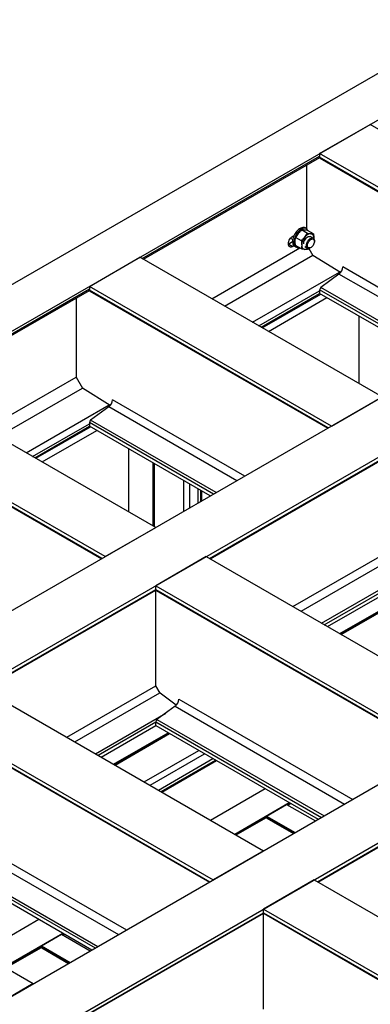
# Model space of a CAD drawing. Header units: millimetres. Extents: x 0 to 25230, y 0 to 17820.
# Tile 57 of 214: x 6158 to 6772, y 12447 to 14172. Entities that reach past the tile are written whole.
import ezdxf

# ---------------------------------------------------------------- set-up
doc = ezdxf.new("R2010")
doc.units = ezdxf.units.MM
doc.linetypes.add('SLD-Sólida', pattern=[0])
doc.layers.add('REFERÊNCIAS', color=9, linetype='SLD-Sólida')

msp = doc.modelspace()

# ---------------------------------------------------------------- linework, layer by layer
at = {"layer": 'REFERÊNCIAS', "linetype": 'SLD-Sólida', "lineweight": 25, "ltscale": 30}
for p, q in [((3580.5, 12227.8), (8134.3, 14856.6)), ((3651.2, 12187), (8205, 14815.8)), ((4075, 11942.3), (8628.8, 14571.2)), ((4163.4, 11891.3), (8717.2, 14520.1)), ((4659.8, 11604.8), (9213.5, 14233.6)), ((4748.2, 11553.7), (9301.9, 14182.6)), ((6682.9, 13937.2), (6771.3, 13988.2)), ((7195.1, 13743.5), (6771.3, 13988.2)), ((6682.9, 13937.2), (6682.9, 13930.7)), ((7106.7, 13692.5), (6682.9, 13937.2)), ((6372.2, 13753.2), (6682.9, 13932.6)), ((6374.5, 13751.9), (6683, 13930)), ((6659.7, 13916.5), (6659.7, 13805.8)), ((7101.1, 13689.3), (6682.9, 13930.7)), ((6683.7, 13929.1), (7100.1, 13688.7)), ((6661.6, 13797.4), (6651.2, 13803.4)), ((6660, 13805.6), (6657.9, 13806.8)), ((6672.2, 13796.5), (6661.8, 13802.5)), ((6628.1, 13778.8), (6628.7, 13778.5)), ((6628.8, 13778.5), (6628.2, 13778.2)), ((6635.6, 13782.4), (6628.8, 13778.5)), ((6635.6, 13782.4), (6628.8, 13778.5)), ((6628.8, 13778.5), (6635.9, 13774.5)), ((6632.2, 13788.6), (6631.4, 13788.2)), ((6631.9, 13788.8), (6635.8, 13786.5)), ((6635.9, 13792.4), (6638.1, 13793.7)), ((6651, 13784.2), (6640.6, 13790.3)), ((6671.7, 13788.9), (6666.3, 13792)), ((6672.6, 13788.1), (6672.7, 13789.2)), ((6672.7, 13789.2), (6672.6, 13788)), ((6673.8, 13783.3), (6673.8, 13784.3)), ((6494.1, 13682.9), (6648.1, 13771.8)), ((6638.1, 13775.7), (6635.9, 13774.5)), ((6639.4, 13774.8), (6641.5, 13773.5)), ((6651, 13770.1), (6640.6, 13776.1)), ((6657.1, 13774.3), (6661.8, 13771.6)), ((6663.6, 13771.2), (6661.6, 13769.1)), ((6663.9, 13771.1), (6671, 13758.8)), ((6666.8, 13772.1), (6667.6, 13772.6)), ((6279.9, 13704.5), (6368.3, 13755.5)), ((6792.1, 13510.9), (6368.3, 13755.5)), ((6516.3, 13670), (6670.8, 13759.2)), ((6719.4, 13728.7), (6671, 13758.8)), ((6565.4, 13641.7), (6717.9, 13729.7)), ((6955, 13604.9), (6723.3, 13738.7)), ((6716.7, 13726.2), (6685.1, 13702.8)), ((6940.9, 13596.8), (6716.7, 13726.2)), ((5976.2, 13524.7), (6279.9, 13700)), ((5978.6, 13523.3), (6280, 13697.3)), ((6279.9, 13704.5), (6279.9, 13698)), ((6703.7, 13459.8), (6279.9, 13704.5)), ((6698.1, 13456.6), (6279.9, 13698)), ((6280.6, 13696.4), (6697, 13456)), ((6576.5, 13635.3), (6682.9, 13696.7)), ((6580.4, 13633), (6682.9, 13692.2)), ((6682.9, 13698.7), (6682.9, 13692.2)), ((6900.1, 13573.3), (6682.9, 13698.7)), ((6894.6, 13570), (6682.9, 13692.2)), ((6904.8, 13575.9), (6685.1, 13702.8)), ((6256.6, 13683.8), (6256.6, 13545.7)), ((6582.2, 13632), (6684.7, 13691.1)), ((6593.2, 13625.6), (6695.7, 13684.8)), ((6751.7, 13652.5), (6751.7, 13534.2)), ((6098.2, 13454.3), (6256.6, 13545.7)), ((6256.6, 13545.7), (6267.9, 13526.1)), ((6396.1, 13282.3), (5972.3, 13526.9)), ((6120.3, 13441.4), (6267.7, 13526.5)), ((6316.4, 13496.1), (6267.9, 13526.1)), ((6552, 13372.3), (6320.3, 13506)), ((6703.7, 13459.8), (6792.1, 13510.9)), ((6169.4, 13413.1), (6314.8, 13497)), ((6313.7, 13493.5), (6282, 13470.1)), ((6537.8, 13364.1), (6313.7, 13493.5)), ((6307.7, 13231.2), (5883.9, 13475.9)), ((6302.1, 13228), (5883.9, 13469.4)), ((6501.8, 13343.3), (6282, 13470.1)), ((5884.6, 13467.8), (6301.1, 13227.4)), ((6180.5, 13406.7), (6279.9, 13464)), ((6184.5, 13404.4), (6279.9, 13459.5)), ((6186.3, 13403.4), (6281.7, 13458.5)), ((6197.2, 13397.1), (6292.7, 13452.1)), ((6279.9, 13466), (6279.9, 13459.5)), ((6497.1, 13340.6), (6279.9, 13466)), ((6491.5, 13337.4), (6279.9, 13459.5)), ((6348.6, 13419.8), (6348.6, 13309.7)), ((6490.1, 13228), (6792.1, 13402.4)), ((6491.1, 13227.4), (6792.3, 13401.3)), ((6391.1, 13395.3), (6391.1, 13285.2)), ((6392.7, 13394.4), (6392.7, 13284.2)), ((6393.7, 13283.6), (6393.7, 13393.8)), ((6444.7, 13364.4), (6444.7, 13310.3)), ((6455, 13358.4), (6455, 13316.3)), ((6469.7, 13349.9), (6469.7, 13324.8)), ((6474.3, 13347.3), (6474.3, 13327.4)), ((6475.9, 13346.4), (6475.9, 13328.4)), ((6307.7, 13231.2), (6396.1, 13282.3)), ((6484.5, 13231.2), (6396.1, 13180.2)), ((6484.5, 13231.2), (6980.9, 12944.7)), ((6636.2, 13143.7), (6792.1, 13233.6)), ((6650.3, 13135.5), (6799.1, 13221.4)), ((6396.1, 13180.2), (6892.5, 12893.7)), ((6396.1, 13173.8), (6396.1, 13180.2)), ((6686.4, 13114.7), (6809.7, 13185.9)), ((6094.1, 12999.4), (6396.1, 13173.8)), ((6095.1, 12998.8), (6396.3, 13172.7)), ((6396.1, 13173.8), (6886.9, 12890.4)), ((6396.1, 13005.1), (6396.1, 13172.6)), ((6396.8, 13172.1), (6885.8, 12889.8)), ((6691, 13112), (6792.1, 13170.3)), ((6696.6, 13108.8), (6792.1, 13163.8)), ((6718.1, 13096.3), (6813.6, 13151.4)), ((6719.8, 13095.4), (6815.2, 13150.5)), ((6720.8, 13094.8), (6816.2, 13149.9)), ((6088.5, 13002.6), (6584.9, 12716.1)), ((6240.2, 12915.1), (6396.1, 13005.1)), ((6403.6, 12992), (6396.1, 13005.1)), ((6254.3, 12906.9), (6403.1, 12992.8)), ((6432, 12971.2), (6403.6, 12992)), ((6429.9, 12969.2), (6398.2, 12945.8)), ((6429.9, 12969.2), (6726.6, 12797.9)), ((6436.5, 12981.7), (6740.8, 12806.1)), ((6000.1, 12951.6), (6496.5, 12665.1)), ((6290.4, 12886.1), (6413.7, 12957.3)), ((6000.1, 12945.2), (6490.9, 12661.8)), ((6000.8, 12943.5), (6489.9, 12661.2)), ((6295.1, 12883.4), (6396.1, 12941.7)), ((6300.7, 12880.2), (6396.1, 12935.3)), ((6396.1, 12935.3), (6396.1, 12941.7)), ((6396.1, 12941.7), (6685.9, 12774.4)), ((6396.1, 12935.3), (6680.3, 12771.2)), ((6398.2, 12945.8), (6690.6, 12777.1)), ((6322.1, 12867.8), (6417.6, 12922.8)), ((6323.8, 12866.8), (6419.2, 12921.9)), ((6324.8, 12866.2), (6420.2, 12921.3)), ((6375.8, 12836.8), (6471.2, 12891.9)), ((6386.1, 12830.8), (6481.5, 12885.9)), ((6400.8, 12822.3), (6496.2, 12877.4)), ((6405.4, 12819.7), (6500.8, 12874.8)), ((6407, 12818.8), (6502.4, 12873.9)), ((6678.9, 12661.8), (6980.9, 12836.2)), ((6679.9, 12661.2), (6981.1, 12835.1)), ((6491.9, 12769.8), (6587.3, 12824.9)), ((6534.3, 12745.3), (6629.7, 12800.4)), ((6589.8, 12776.9), (6625.1, 12797.3)), ((6625.1, 12797.3), (6675.4, 12768.3)), ((6626.4, 12796.6), (6631.3, 12799.4)), ((6627.4, 12796), (6632.4, 12798.8)), ((5685.4, 12770), (6181.8, 12483.4)), ((6535.9, 12744.4), (6589.8, 12775.4)), ((6536.9, 12743.8), (6589.8, 12774.3)), ((6589.8, 12776.9), (6640, 12747.9)), ((6589.8, 12776.9), (6589.8, 12774.9)), ((6589.8, 12774.9), (6638.2, 12746.9)), ((6590.5, 12773.3), (6637.2, 12746.3)), ((6601.8, 12766.7), (6637.2, 12746.3)), ((6040.5, 12753.2), (6344.8, 12577.5)), ((6033.9, 12740.6), (6330.6, 12569.3)), ((6000.1, 12713.1), (6289.9, 12545.8)), ((6002.3, 12717.2), (6294.6, 12548.5)), ((6584.9, 12716.1), (6496.5, 12665.1)), ((6000.1, 12706.7), (6284.3, 12542.6)), ((6673.3, 12665.1), (6584.9, 12614)), ((6673.3, 12665.1), (7224, 12347.1)), ((6275.8, 12429.2), (6584.9, 12607.6)), ((6276.8, 12428.6), (6585.1, 12606.5)), ((6584.9, 12607.6), (6584.9, 12614)), ((6584.9, 12614), (7135.6, 12296.1)), ((6584.9, 12607.6), (7130.1, 12292.9)), ((6584.9, 12438.9), (6584.9, 12606.4)), ((6585.6, 12606), (7129, 12292.3)), ((6088.8, 12537.1), (6191.3, 12596.3)), ((6131.2, 12512.6), (6233.7, 12571.8)), ((6195.9, 12549.5), (6231.3, 12570)), ((6231.3, 12570), (6281.5, 12540.9)), ((6232.5, 12569.2), (6235.3, 12570.9)), ((6233.6, 12568.6), (6236.4, 12570.2)), ((6132.9, 12511.7), (6195.9, 12548.1)), ((6133.9, 12511.1), (6196, 12546.9)), ((6195.9, 12549.5), (6246.1, 12520.5)), ((6195.9, 12549.5), (6195.9, 12547.5)), ((6195.9, 12547.5), (6244.4, 12519.5)), ((6196.6, 12545.9), (6243.3, 12518.9)), ((6207.9, 12539.4), (6243.3, 12518.9)), ((6181.8, 12483.4), (6093.4, 12432.4))]:
    msp.add_line(p, q, dxfattribs=at)
at = {"layer": 'REFERÊNCIAS', "linetype": 'SLD-Sólida', "lineweight": 25, "ltscale": 30, "flags": 128}
for points in [[(6657.9, 13806.8), (6657.8, 13806.9), (6656.4, 13807.4), (6654.9, 13807.7), (6653.2, 13807.6), (6651.5, 13807.2), (6649.7, 13806.4), (6647.8, 13805.4), (6646, 13804.1), (6644.3, 13802.5), (6642.6, 13800.7), (6641, 13798.7), (6639.6, 13796.6), (6638.4, 13794.3), (6637.4, 13792), (6636.6, 13789.6)], [(6661.8, 13804), (6661.1, 13804.7), (6659.9, 13805.6), (6658.5, 13806.2), (6657, 13806.4), (6655.3, 13806.4), (6653.6, 13805.9), (6651.8, 13805.2), (6650, 13804.2), (6648.2, 13802.9), (6646.4, 13801.3), (6644.7, 13799.5), (6643.2, 13797.5), (6641.8, 13795.3), (6640.5, 13793.1), (6639.5, 13790.7), (6638.7, 13788.4)], [(6667.4, 13796.7), (6666.1, 13796.7), (6664.8, 13796.4), (6663.5, 13796), (6662.1, 13795.3), (6660.7, 13794.4), (6659.3, 13793.3), (6658, 13792), (6656.8, 13790.6)], [(6672.7, 13789.2), (6672.6, 13790.7), (6672.3, 13792.1), (6671.9, 13793.4), (6671.3, 13794.5), (6670.5, 13795.3), (6669.6, 13796), (6668.5, 13796.5), (6667.4, 13796.7)], [(6635.9, 13774.5), (6634.5, 13773.8), (6633.1, 13773.4), (6631.8, 13773.4), (6630.7, 13773.8), (6629.7, 13774.4), (6628.9, 13775.4), (6628.4, 13776.7), (6628.2, 13778.1), (6628.2, 13779.8), (6628.4, 13781.6), (6628.9, 13783.4), (6629.7, 13785.3), (6630.7, 13787.1), (6631.8, 13788.7), (6633.1, 13790.2), (6634.5, 13791.4), (6635.9, 13792.4)], [(6636.6, 13789.6), (6636, 13787.3), (6635.6, 13785), (6635.6, 13782.8), (6635.7, 13780.8), (6636.2, 13779), (6636.8, 13777.5), (6637.7, 13776.2), (6638.8, 13775.1), (6639.4, 13774.8)], [(6638.7, 13788.4), (6638.1, 13786), (6637.8, 13783.8), (6637.7, 13781.6), (6637.9, 13779.6), (6638.3, 13777.8), (6638.9, 13776.2), (6639.8, 13774.9), (6641, 13773.9), (6642.3, 13773.2), (6643.7, 13772.8), (6645.3, 13772.7), (6646.3, 13772.8)], [(6655, 13778.9), (6655.1, 13780.6), (6655.5, 13782.3), (6656.1, 13784), (6657, 13785.7), (6658, 13787.3), (6659.1, 13788.8), (6660.4, 13790), (6661.7, 13791), (6663.1, 13791.7), (6664.4, 13792.1), (6665.6, 13792.1), (6666.7, 13791.9), (6667.6, 13791.3), (6667.7, 13791.2)], [(6659.7, 13776.1), (6659.8, 13777.8), (6660.2, 13779.5), (6660.8, 13781.2), (6661.6, 13782.9), (6662.6, 13784.5), (6663.8, 13786), (6665.1, 13787.2), (6666.4, 13788.2), (6667.8, 13788.9), (6669.1, 13789.3), (6670.3, 13789.3), (6671.4, 13789.1), (6672.3, 13788.5), (6673, 13787.6), (6673.5, 13786.4), (6673.8, 13785.1), (6673.8, 13784.3)], [(6661.4, 13776.1), (6661.6, 13777.6), (6661.9, 13779.2), (6662.6, 13780.9), (6663.4, 13782.4), (6664.4, 13783.9), (6665.5, 13785.2), (6666.7, 13786.2), (6667.9, 13787), (6669.2, 13787.5), (6670.4, 13787.7), (6671.4, 13787.5), (6672.3, 13787.1), (6673, 13786.3), (6673.5, 13785.3), (6673.8, 13784), (6673.8, 13782.5), (6673.5, 13781), (6673, 13779.4), (6672.3, 13777.8), (6671.4, 13776.2), (6670.4, 13774.9), (6669.2, 13773.7), (6667.9, 13772.8), (6666.7, 13772.1), (6665.5, 13771.8), (6664.4, 13771.8), (6663.4, 13772.1), (6662.6, 13772.7), (6661.9, 13773.6), (6661.6, 13774.8), (6661.4, 13776.1)], [(6651.5, 13776.9), (6651.6, 13775.4), (6651.8, 13773.9), (6652.3, 13772.7), (6652.9, 13771.6), (6653.7, 13770.7), (6654.6, 13770), (6655.6, 13769.6), (6656.8, 13769.4)], [(6666.8, 13772.1), (6666.4, 13771.9), (6665.1, 13771.3), (6663.8, 13771.1), (6662.6, 13771.2), (6661.6, 13771.6), (6660.8, 13772.4), (6660.2, 13773.4), (6659.8, 13774.7), (6659.7, 13776.1)], [(6601.8, 12766.7), (6601.8, 12766.7), (6601.7, 12766.8)], [(6207.9, 12539.4), (6207.9, 12539.4), (6207.8, 12539.4)]]:
    msp.add_lwpolyline(points, dxfattribs=at)
at = {"layer": 'REFERÊNCIAS', "linetype": 'SLD-Sólida', "lineweight": 25, "ltscale": 900}
for centre, radius, start, end in [((6684.7, 13930.5), 1.74, 173.3167, 235.3712), ((6674.5, 13775.8), 23, 140.2279, 177.3607), ((6657, 13779.4), 10, 268.8684, 305.132), ((6706.5, 13739.5), 16.9, 307.4869, 357.1256), ((6281.6, 13697.8), 1.74, 173.3167, 235.3712), ((6688.5, 13698.4), 5.56, 127.4869, 177.1256), ((6303.4, 13506.9), 16.9, 307.4869, 357.1256), ((6285.4, 13465.7), 5.56, 127.4869, 177.1256), ((6397.8, 13173.6), 1.74, 173.3167, 235.3712), ((6419.6, 12982.6), 16.9, 307.4869, 357.1256), ((6401.6, 12941.4), 5.56, 127.4869, 177.1256), ((6591.5, 12774.7), 1.71, 173.4489, 235.2389), ((6586.6, 12607.4), 1.74, 173.3167, 235.3712), ((6197.6, 12547.3), 1.71, 173.4489, 235.2389)]:
    msp.add_arc(centre, radius, start, end, dxfattribs=at)
for centre in [(6604, 12769.5), (6210.1, 12542.1)]:
    msp.add_ellipse(centre, major_axis=(15, -5.5), ratio=0.138377, start_param=3.449412, end_param=3.581109, dxfattribs=at)
at = {"layer": 'REFERÊNCIAS', "linetype": 'SLD-Sólida', "lineweight": 25, "ltscale": 30}
for points, knots in [([(6645.5, 13797.1), (6644.6, 13796), (6642.9, 13793.8), (6641.3, 13791.4), (6640.6, 13790.3)], [0, 0, 0, 0, 0.498791, 1, 1, 1, 1]), ([(6651.2, 13803.4), (6650.2, 13802.4), (6648.2, 13800.4), (6646.4, 13798.2), (6645.5, 13797.1)], [0, 0, 0, 0, 0.4989632, 1, 1, 1, 1]), ([(6656.1, 13803.2), (6655.2, 13803.3), (6653.5, 13803.4), (6652, 13803.4), (6651.2, 13803.4)], [0, 0, 0, 0, 0.498791, 1, 1, 1, 1]), ([(6661.8, 13802.5), (6660.8, 13802.7), (6658.8, 13803), (6657, 13803.1), (6656.1, 13803.2)], [0, 0, 0, 0, 0.498963, 1, 1, 1, 1]), ([(6656.8, 13790.6), (6657.6, 13791.7), (6659.4, 13793.9), (6660.9, 13796.3), (6661.6, 13797.4)], [0, 0, 0, 0, 0.498791, 1, 1, 1, 1]), ([(6661.6, 13797.4), (6662.6, 13797.3), (6664.6, 13797), (6666.5, 13796.8), (6667.4, 13796.7)], [0, 0, 0, 0, 0.498963, 1, 1, 1, 1]), ([(6667.4, 13796.7), (6668.2, 13796.6), (6670, 13796.5), (6671.5, 13796.5), (6672.2, 13796.5)], [0, 0, 0, 0, 0.498791, 1, 1, 1, 1]), ([(6672.2, 13796.5), (6672.4, 13795.2), (6672.6, 13792.7), (6672.7, 13790.4), (6672.7, 13789.2)], [0, 0, 0, 0, 0.4989632, 1, 1, 1, 1]), ([(6640.2, 13783.4), (6640.2, 13784.6), (6640.2, 13786.9), (6640.5, 13789.2), (6640.6, 13790.3)], [0, 0, 0, 0, 0.498791, 1, 1, 1, 1]), ([(6640.6, 13776.1), (6640.5, 13776.7), (6640.3, 13779.2), (6640.2, 13781.6), (6640.2, 13783.4)], [0, 0, 0, 0, 0.251673, 1, 1, 1, 1]), ([(6651, 13784.2), (6652, 13785.3), (6654, 13787.3), (6655.9, 13789.5), (6656.8, 13790.6)], [0, 0, 0, 0, 0.498963, 1, 1, 1, 1]), ([(6651, 13784.2), (6651.2, 13783), (6651.4, 13780.5), (6651.4, 13778.1), (6651.5, 13776.9)], [0, 0, 0, 0, 0.498963, 1, 1, 1, 1]), ([(6651.5, 13776.9), (6651.4, 13775.2), (6651.4, 13772.8), (6651.1, 13770.6), (6651, 13770.1)], [0, 0, 0, 0, 0.748327, 1, 1, 1, 1]), ([(6656.8, 13769.4), (6655.9, 13769.5), (6654, 13769.6), (6652, 13769.9), (6651, 13770.1)], [0, 0, 0, 0, 0.498791, 1, 1, 1, 1]), ([(6661.6, 13769.1), (6660.9, 13769.1), (6659.4, 13769.2), (6657.6, 13769.3), (6656.8, 13769.4)], [0, 0, 0, 0, 0.498963, 1, 1, 1, 1])]:
    msp.add_open_spline(points, degree=3, knots=knots, dxfattribs=at)

doc.saveas('drawing.dxf')
